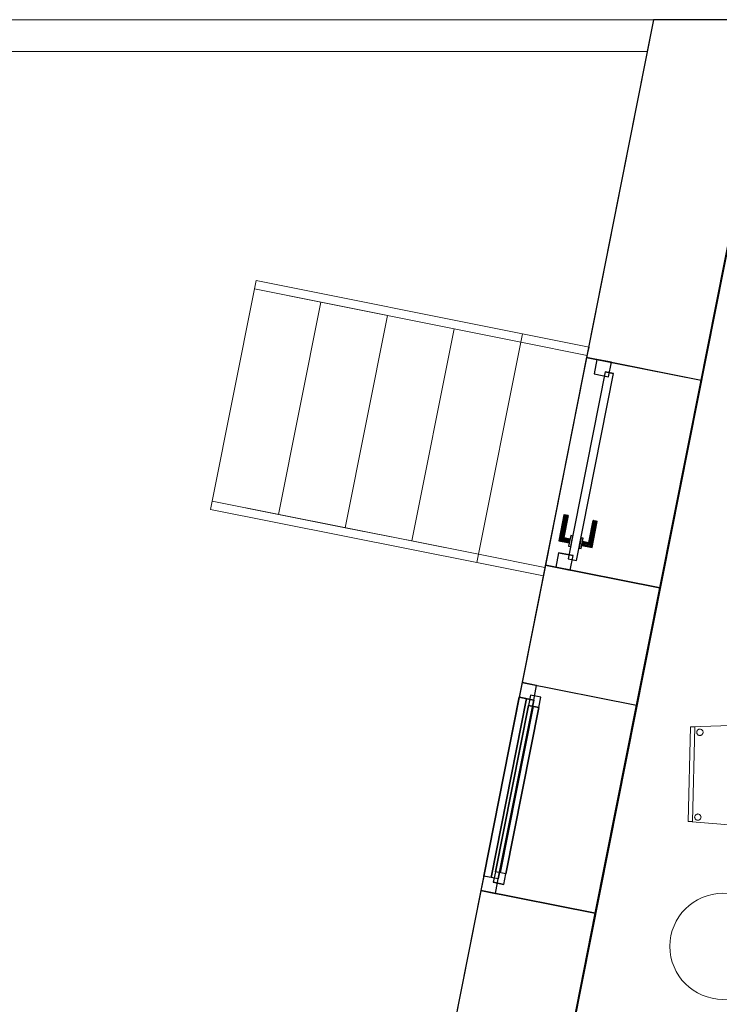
# Model space of a CAD drawing. Header units: metres. Extents: x 391.1 to 427.5, y 12.7 to 28.4.
# Tile 9 of 139: x 397.7 to 401, y 23.6 to 28.2. Entities that reach past the tile are written whole.
import ezdxf

# ---------------------------------------------------------------- set-up
doc = ezdxf.new("R2010")
doc.units = ezdxf.units.M
doc.layers.add('01_CARPINTERIA', color=5, linetype='Continuous', lineweight=25, true_color=0x0000ff)
doc.layers.add('01_SUELOS', color=7, linetype='Continuous', lineweight=25, true_color=0x007f00)
for name, color, linetype, lineweight in [('02_MOBILIARIO', 7, 'Continuous', 18), ('A-COLS-____-MCUT', 7, 'Continuous', 18), ('A-COLS-____-OTLN', 7, 'Continuous', 18), ('A-DETL-____-MBND', 7, 'Continuous', 18), ('A-GENM-____-OTLN', 7, 'Continuous', 18), ('A-WALL-____-MCUT', 7, 'Continuous', 25), ('A-WALL-____-OTLN', 7, 'Continuous', 25), ('S-STRS-____-OTLN', 7, 'Continuous', 18)]:
    doc.layers.add(name, color=color, linetype=linetype, lineweight=lineweight)

# ---------------------------------------------------------------- blocks, each defined once
blk = doc.blocks.new('Family - LONDR55-XX_ZZ-ARQ-CAA-M3D-Londres55-154800-04_ELEC_P1')
at = {"layer": '01_CARPINTERIA', "color": 161, "true_color": 0xaaaaff}
for p, q in [((0.749, 0.1587), (0.749, 0.16)), ((0.749, 0.16), (0.749, 0.1587)), ((0.874, 0.16), (0.749, 0.16)), ((0.749, 0.155), (0.749, 0.1587)), ((0.749, 0.1587), (0.749, 0.155)), ((0.8727, 0.1587), (0.749, 0.1587)), ((0.8727, 0.1587), (0.749, 0.1587)), ((0.749, 0.15), (0.749, 0.155)), ((0.749, 0.155), (0.749, 0.15)), ((0.869, 0.155), (0.749, 0.155)), ((0.869, 0.155), (0.749, 0.155)), ((0.749, 0.145), (0.749, 0.15)), ((0.749, 0.15), (0.749, 0.145)), ((0.749, 0.15), (0.864, 0.15)), ((0.864, 0.15), (0.749, 0.15)), ((0.749, 0.145), (0.749, 0.1413)), ((0.749, 0.1413), (0.749, 0.145)), ((0.859, 0.145), (0.749, 0.145)), ((0.859, 0.145), (0.749, 0.145)), ((0.749, 0.1413), (0.749, 0.14)), ((0.749, 0.14), (0.749, 0.1413)), ((0.8554, 0.1413), (0.749, 0.1413)), ((0.8554, 0.1413), (0.749, 0.1413)), ((0.854, 0.14), (0.749, 0.14)), ((0.854, 0.14), (0.8554, 0.1413)), ((0.8554, 0.1413), (0.854, 0.14)), ((0.854, 0.11), (0.854, 0.14)), ((0.8554, 0.1413), (0.859, 0.145)), ((0.859, 0.145), (0.8554, 0.1413)), ((0.8554, 0.11), (0.8554, 0.1413)), ((0.8554, 0.11), (0.8554, 0.1413)), ((0.859, 0.145), (0.864, 0.15)), ((0.864, 0.15), (0.859, 0.145)), ((0.859, 0.11), (0.859, 0.145)), ((0.859, 0.11), (0.859, 0.145)), ((0.869, 0.155), (0.864, 0.15)), ((0.864, 0.15), (0.869, 0.155)), ((0.864, 0.15), (0.864, 0.11)), ((0.864, 0.11), (0.864, 0.15)), ((0.8727, 0.1587), (0.869, 0.155)), ((0.869, 0.155), (0.8727, 0.1587)), ((0.869, 0.11), (0.869, 0.155)), ((0.869, 0.11), (0.869, 0.155)), ((0.874, 0.16), (0.8727, 0.1587)), ((0.8727, 0.1587), (0.874, 0.16)), ((0.8727, 0.11), (0.8727, 0.1587)), ((0.8727, 0.11), (0.8727, 0.1587)), ((0.874, 0.11), (0.874, 0.16)), ((0.949, 0.1), (0.05, 0.1)), ((0.05, 0.1), (0.05, 0.06)), ((0.949, 0.1), (0.05, 0.1)), ((0.05, 0.06), (0.05, 0.1)), ((0.889, 0.11), (0.839, 0.11)), ((0.839, 0.11), (0.839, 0.1)), ((0.839, 0.1), (0.839, 0.11)), ((0.889, 0.11), (0.839, 0.11)), ((0.839, 0.1), (0.889, 0.1)), ((0.839, 0.1), (0.889, 0.1)), ((0.8554, 0.11), (0.854, 0.11)), ((0.854, 0.11), (0.8554, 0.11)), ((0.859, 0.11), (0.8554, 0.11)), ((0.8554, 0.11), (0.859, 0.11)), ((0.864, 0.11), (0.859, 0.11)), ((0.859, 0.11), (0.864, 0.11)), ((0.869, 0.11), (0.864, 0.11)), ((0.864, 0.11), (0.869, 0.11)), ((0.869, 0.11), (0.8727, 0.11)), ((0.8727, 0.11), (0.869, 0.11)), ((0.8727, 0.11), (0.874, 0.11)), ((0.874, 0.11), (0.8727, 0.11)), ((0.889, 0.1), (0.889, 0.11)), ((0.889, 0.1), (0.889, 0.11)), ((0.949, 0.06), (0.949, 0.1)), ((0.949, 0.06), (0.949, 0.1)), ((0.07, 0.08), (0, 0.08)), ((0, 0.08), (0, 0.01)), ((0.07, 0.08), (0, 0.08)), ((0, 0.01), (0, 0.08)), ((0.05, 0.06), (0.949, 0.06)), ((0.05, 0.06), (0.949, 0.06)), ((0.07, 0.01), (0.07, 0.08)), ((0.07, 0.01), (0.07, 0.08)), ((0.889, 0.06), (0.839, 0.06)), ((0.839, 0.06), (0.839, 0.05)), ((0.889, 0.06), (0.839, 0.06)), ((0.839, 0.05), (0.839, 0.06)), ((0.839, 0.05), (0.889, 0.05)), ((0.839, 0.05), (0.889, 0.05)), ((0.8554, 0.05), (0.854, 0.05)), ((0.854, 0.05), (0.8554, 0.05)), ((0.854, 0.02), (0.854, 0.05)), ((0.859, 0.05), (0.8554, 0.05)), ((0.8554, 0.05), (0.859, 0.05)), ((0.8554, 0.0187), (0.8554, 0.05)), ((0.8554, 0.0187), (0.8554, 0.05)), ((0.859, 0.05), (0.864, 0.05)), ((0.864, 0.05), (0.859, 0.05)), ((0.859, 0.015), (0.859, 0.05)), ((0.859, 0.015), (0.859, 0.05)), ((0.864, 0.05), (0.869, 0.05)), ((0.869, 0.05), (0.864, 0.05)), ((0.864, 0.05), (0.864, 0.01)), ((0.864, 0.01), (0.864, 0.05)), ((0.869, 0.05), (0.8727, 0.05)), ((0.8727, 0.05), (0.869, 0.05)), ((0.869, 0.005), (0.869, 0.05)), ((0.869, 0.005), (0.869, 0.05)), ((0.8727, 0.05), (0.874, 0.05)), ((0.874, 0.05), (0.8727, 0.05)), ((0.8727, 0.0013), (0.8727, 0.05)), ((0.8727, 0.0013), (0.8727, 0.05)), ((0.874, 0), (0.874, 0.05)), ((0.889, 0.05), (0.889, 0.06)), ((0.889, 0.05), (0.889, 0.06)), ((0.999, 0.08), (0.929, 0.08)), ((0.929, 0.08), (0.929, 0.01)), ((0.999, 0.08), (0.929, 0.08)), ((0.929, 0.01), (0.929, 0.08)), ((0.999, 0.01), (0.999, 0.08)), ((0.999, 0.01), (0.999, 0.08)), ((0, 0.01), (0.07, 0.01)), ((0, 0.01), (0.07, 0.01)), ((0.749, 0.0187), (0.749, 0.02)), ((0.749, 0.02), (0.749, 0.0187)), ((0.749, 0.02), (0.854, 0.02)), ((0.749, 0.015), (0.749, 0.0187)), ((0.749, 0.0187), (0.749, 0.015)), ((0.749, 0.0187), (0.8554, 0.0187)), ((0.749, 0.0187), (0.8554, 0.0187)), ((0.749, 0.01), (0.749, 0.015)), ((0.749, 0.015), (0.749, 0.01)), ((0.749, 0.015), (0.859, 0.015)), ((0.749, 0.015), (0.859, 0.015)), ((0.749, 0.005), (0.749, 0.01)), ((0.749, 0.01), (0.749, 0.005)), ((0.864, 0.01), (0.749, 0.01)), ((0.749, 0.01), (0.864, 0.01)), ((0.749, 0.005), (0.749, 0.0013)), ((0.749, 0.0013), (0.749, 0.005)), ((0.749, 0.005), (0.869, 0.005)), ((0.749, 0.005), (0.869, 0.005)), ((0.749, 0.0013), (0.749, 0)), ((0.749, 0), (0.749, 0.0013)), ((0.749, 0.0013), (0.8727, 0.0013)), ((0.749, 0.0013), (0.8727, 0.0013)), ((0.749, 0), (0.874, 0)), ((0.8554, 0.0187), (0.854, 0.02)), ((0.854, 0.02), (0.8554, 0.0187)), ((0.859, 0.015), (0.8554, 0.0187)), ((0.8554, 0.0187), (0.859, 0.015)), ((0.864, 0.01), (0.859, 0.015)), ((0.859, 0.015), (0.864, 0.01)), ((0.864, 0.01), (0.869, 0.005)), ((0.869, 0.005), (0.864, 0.01)), ((0.869, 0.005), (0.8727, 0.0013)), ((0.8727, 0.0013), (0.869, 0.005)), ((0.8727, 0.0013), (0.874, 0)), ((0.874, 0), (0.8727, 0.0013)), ((0.929, 0.01), (0.999, 0.01)), ((0.929, 0.01), (0.999, 0.01))]:
    blk.add_line(p, q, dxfattribs=at)
blk = doc.blocks.new('Family - Porta exterior P1-154801-04_ELEC_P1')
blk.add_blockref('Family - LONDR55-XX_ZZ-ARQ-CAA-M3D-Londres55-154800-04_ELEC_P1', (0, 0))
blk = doc.blocks.new('Forma directa - LONDR55-XX_ZZ-ARQ-CAA-M3D-Londres55-154575-04_ELEC_P1')
at = {"layer": '01_CARPINTERIA', "color": 161, "true_color": 0xaaaaff}
for p, q in [((0.1, 0.1), (0.05, 0.1)), ((0.05, 0.1), (0.05, 0.05)), ((0.1, 0.1), (0.05, 0.1)), ((0.05, 0.1), (0.05, 0.05)), ((0.1, 0.05), (0.1, 0.1)), ((0.1, 0.1), (0.1, 0.05)), ((0.1, 0.1), (0.9, 0.1)), ((0.9, 0.1), (0.1, 0.1)), ((0.1, 0.1), (0.1, 0.05)), ((0.1, 0.05), (0.1, 0.1)), ((0.9, 0.1), (0.9, 0.05)), ((0.9, 0.1), (0.9, 0.05)), ((0.95, 0.1), (0.9, 0.1)), ((0.9, 0.1), (0.9, 0.05)), ((0.95, 0.1), (0.9, 0.1)), ((0.9, 0.1), (0.9, 0.05)), ((0.95, 0.05), (0.95, 0.1)), ((0.95, 0.1), (0.95, 0.05)), ((0.07, 0.07), (0, 0.07)), ((0, 0.07), (0, 0)), ((0.07, 0.07), (0, 0.07)), ((0, 0.07), (0, 0)), ((0.05, 0.05), (0.1, 0.05)), ((0.05, 0.05), (0.1, 0.05)), ((0.07, 0), (0.07, 0.07)), ((0.07, 0.07), (0.07, 0)), ((0.07, 0.07), (0.93, 0.07)), ((0.93, 0.07), (0.07, 0.07)), ((0.07, 0.07), (0.07, 0)), ((0.07, 0), (0.07, 0.07)), ((0.9, 0.075), (0.1, 0.075)), ((0.9, 0.075), (0.1, 0.075)), ((0.1, 0.05), (0.9, 0.05)), ((0.9, 0.05), (0.1, 0.05)), ((0.9, 0.05), (0.95, 0.05)), ((0.9, 0.05), (0.95, 0.05)), ((1, 0.07), (0.93, 0.07)), ((0.93, 0.07), (0.93, 0)), ((1, 0.07), (0.93, 0.07)), ((0.93, 0.07), (0.93, 0)), ((0.93, 0.07), (0.93, 0)), ((0.93, 0.07), (0.93, 0)), ((1, 0), (1, 0.07)), ((1, 0.07), (1, 0)), ((0, 0), (0.07, 0)), ((0, 0), (0.07, 0)), ((0.93, 0.035), (0.07, 0.035)), ((0.07, 0.035), (0.93, 0.035)), ((0.07, 0), (0.93, 0)), ((0.93, 0), (0.07, 0)), ((0.93, 0), (1, 0)), ((0.93, 0), (1, 0))]:
    blk.add_line(p, q, dxfattribs=at)
blk = doc.blocks.new('Forma directa - Finestra P1-154836-04_ELEC_P1')
at = {"xscale": 1.00000002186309, "yscale": 1.00000002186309, "zscale": 1.00000002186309}
blk.add_blockref('Forma directa - LONDR55-XX_ZZ-ARQ-CAA-M3D-Londres55-154575-04_ELEC_P1', (0, 0), dxfattribs=at)
blk = doc.blocks.new('Family - Façana nord-oest P1-154990-04_ELEC_P1')
at = {"layer": 'A-WALL-____-MCUT', "color": 253, "true_color": 0xaaaaaa}
for p, q in [((1.6228, 0.55), (-0.109, 0.55)), ((-0.109, 0.55), (0, 0)), ((1.6228, 0), (1.6228, 0.55)), ((2.6219, 0.55), (2.6219, 0)), ((3.1859, 0.55), (2.6219, 0.55)), ((3.1859, 0), (3.1859, 0.55)), ((4.1859, 0.55), (4.1859, 0)), ((5.7859, 0.55), (4.1859, 0.55)), ((0, 0), (1.6228, 0)), ((2.6219, 0), (3.1859, 0)), ((4.1859, 0), (5.7859, 0))]:
    blk.add_line(p, q, dxfattribs=at)
at = {"layer": 'A-WALL-____-OTLN', "color": 253, "true_color": 0xaaaaaa}
for p, q in [((8.8668, 0.55), (-0.109, 0.55)), ((-0.109, 0.55), (0, 0)), ((1.6228, 0), (1.6228, 0.55)), ((2.6219, 0.55), (1.6228, 0.55)), ((2.6219, 0), (2.6219, 0.55)), ((3.1859, 0), (3.1859, 0.55)), ((4.1859, 0.55), (3.1859, 0.55)), ((4.1859, 0), (4.1859, 0.55)), ((0, 0), (8.8668, 0)), ((1.6228, 0), (2.6219, 0)), ((3.1859, 0), (4.1859, 0))]:
    blk.add_line(p, q, dxfattribs=at)
at = {"layer": 'A-WALL-____-OTLN', "color": 253, "lineweight": 18, "true_color": 0xaaaaaa}
blk.add_line((0, 0), (8.8668, 0), dxfattribs=at)
blk = doc.blocks.new('Family - Vano de puerta P1-154992-04_ELEC_P1')
at = {"layer": 'A-GENM-____-OTLN', "color": 253, "true_color": 0xaaaaaa}
for p, q in [((400.4143, 26.6364), (400.2202, 25.6564)), ((400.2202, 25.6564), (400.4143, 26.6364)), ((400.9539, 26.5295), (400.4143, 26.6364)), ((400.9539, 26.5295), (400.4143, 26.6364)), ((400.7597, 25.5495), (400.9539, 26.5295)), ((400.9539, 26.5295), (400.7597, 25.5495)), ((400.2202, 25.6564), (400.7597, 25.5495)), ((400.7597, 25.5495), (400.2202, 25.6564))]:
    blk.add_line(p, q, dxfattribs=at)
blk = doc.blocks.new('Family - Vano de Finestra P1-154994-04_ELEC_P1')
at = {"layer": 'A-GENM-____-OTLN', "color": 253, "true_color": 0xaaaaaa}
for p, q in [((400.1106, 25.1031), (399.9162, 24.1222)), ((399.9162, 24.1222), (400.1106, 25.1031)), ((400.6501, 24.9962), (400.1106, 25.1031)), ((400.6501, 24.9962), (400.1106, 25.1031)), ((400.4557, 24.0153), (400.6501, 24.9962)), ((400.6501, 24.9962), (400.4557, 24.0153)), ((399.9162, 24.1222), (400.4557, 24.0153)), ((400.4557, 24.0153), (399.9162, 24.1222))]:
    blk.add_line(p, q, dxfattribs=at)
blk = doc.blocks.new('Family - LONDR55-XX_ZZ-ARQ-CAA-M3D-Londres55-155045-04_ELEC_P1')
at = {"layer": '01_SUELOS', "color": 9, "true_color": 0xaad4aa}
for p, q in [((2.9654, 14.9576), (0, 0)), ((0, 0), (2.9654, 14.9576))]:
    blk.add_line(p, q, dxfattribs=at)
blk = doc.blocks.new('Family - Escala P1-155076-04_ELEC_P1')
at = {"layer": 'S-STRS-____-OTLN', "color": 253, "true_color": 0xaaaaaa}
for p, q in [((0.2073, 1.3525), (0.0078, 0.3522)), ((0.0078, 0.3522), (0.2073, 1.3525)), ((0.2152, 1.3917), (0.2073, 1.3525)), ((0.2073, 1.3525), (0.2152, 1.3917)), ((0.5212, 1.2899), (0.2073, 1.3525)), ((0.2073, 1.3525), (0.5212, 1.2899)), ((0.2073, 1.3525), (1.4626, 1.1021)), ((0.2073, 1.3525), (1.4626, 1.1021)), ((1.4704, 1.1413), (0.2152, 1.3917)), ((0.2152, 1.3917), (1.4704, 1.1413)), ((0.5212, 1.2899), (0.3216, 0.2896)), ((0.3216, 0.2896), (0.5212, 1.2899)), ((0.3216, 0.2896), (0.5212, 1.2899)), ((0.5212, 1.2899), (0.3216, 0.2896)), ((0.835, 1.2273), (0.5212, 1.2899)), ((0.5212, 1.2899), (0.835, 1.2273)), ((0.6355, 0.227), (0.835, 1.2273)), ((0.835, 1.2273), (0.6355, 0.227)), ((0.835, 1.2273), (0.6355, 0.227)), ((0.6355, 0.227), (0.835, 1.2273)), ((1.1488, 1.1647), (0.835, 1.2273)), ((0.835, 1.2273), (1.1488, 1.1647)), ((1.1488, 1.1647), (0.9493, 0.1644)), ((0.9493, 0.1644), (1.1488, 1.1647)), ((0.9493, 0.1644), (1.1488, 1.1647)), ((1.1488, 1.1647), (0.9493, 0.1644)), ((1.4626, 1.1021), (1.1488, 1.1647)), ((1.1488, 1.1647), (1.4626, 1.1021)), ((1.4626, 1.1021), (1.4704, 1.1413)), ((1.4704, 1.1413), (1.4626, 1.1021)), ((1.7843, 1.0788), (1.4704, 1.1413)), ((1.4704, 1.1413), (1.7843, 1.0788)), ((1.2631, 0.1018), (1.4626, 1.1021)), ((1.4626, 1.1021), (1.2631, 0.1018)), ((1.4626, 1.1021), (1.2631, 0.1018)), ((1.2631, 0.1018), (1.4626, 1.1021)), ((1.7764, 1.0395), (1.4626, 1.1021)), ((1.4626, 1.1021), (1.7764, 1.0395)), ((1.7764, 1.0395), (1.4626, 1.1021)), ((1.4626, 1.1021), (1.7764, 1.0395)), ((1.7764, 1.0395), (1.7843, 1.0788)), ((1.7843, 1.0788), (1.7764, 1.0395)), ((1.5769, 0.0392), (1.7764, 1.0395)), ((1.7764, 1.0395), (1.5769, 0.0392)), ((0.0078, 0.3522), (0, 0.313)), ((0, 0.313), (0.0078, 0.3522)), ((0.0078, 0.3522), (0.3216, 0.2896)), ((0.3216, 0.2896), (0.0078, 0.3522)), ((1.2631, 0.1018), (0.0078, 0.3522)), ((0.0078, 0.3522), (1.2631, 0.1018)), ((0, 0.313), (1.2553, 0.0626)), ((0, 0.313), (1.2553, 0.0626)), ((0.3216, 0.2896), (0.6355, 0.227)), ((0.6355, 0.227), (0.3216, 0.2896)), ((0.6355, 0.227), (0.9493, 0.1644)), ((0.9493, 0.1644), (0.6355, 0.227)), ((0.9493, 0.1644), (1.2631, 0.1018)), ((1.2631, 0.1018), (0.9493, 0.1644)), ((1.2553, 0.0626), (1.2631, 0.1018)), ((1.2631, 0.1018), (1.2553, 0.0626)), ((1.2631, 0.1018), (1.5769, 0.0392)), ((1.5769, 0.0392), (1.2631, 0.1018)), ((1.5769, 0.0392), (1.2631, 0.1018)), ((1.2631, 0.1018), (1.5769, 0.0392)), ((1.5691, 0), (1.2553, 0.0626)), ((1.2553, 0.0626), (1.5691, 0)), ((1.5691, 0), (1.5769, 0.0392)), ((1.5769, 0.0392), (1.5691, 0))]:
    blk.add_line(p, q, dxfattribs=at)
blk = doc.blocks.new('Family - Cadira confient_P1-155107-04_ELEC_P1')
at = {"layer": 'A-DETL-____-MBND', "color": 253, "true_color": 0xaaaaaa}
for p, q in [((0, 0.043), (0.0109, 0.4894)), ((0.0109, 0.4894), (0, 0.043)), ((0, 0.043), (0.0109, 0.4894)), ((0.0109, 0.4894), (0, 0.043)), ((0.0109, 0.4894), (0.5441, 0.5064)), ((0.5441, 0.5064), (0.0109, 0.4894)), ((0.0109, 0.4894), (0.0309, 0.4889)), ((0.0309, 0.4889), (0.0109, 0.4894)), ((0.0309, 0.4889), (0.02, 0.0425)), ((0.02, 0.0425), (0.0309, 0.4889)), ((0.0405, 0.4639), (0.0407, 0.4665)), ((0.0407, 0.4665), (0.0405, 0.4639)), ((0.0407, 0.4665), (0.0415, 0.469)), ((0.0415, 0.469), (0.0407, 0.4665)), ((0.0415, 0.469), (0.0426, 0.4714)), ((0.0426, 0.4714), (0.0415, 0.469)), ((0.0426, 0.4714), (0.0441, 0.4735)), ((0.0441, 0.4735), (0.0426, 0.4714)), ((0.0441, 0.4735), (0.046, 0.4753)), ((0.046, 0.4753), (0.0441, 0.4735)), ((0.046, 0.4753), (0.0482, 0.4767)), ((0.0482, 0.4767), (0.046, 0.4753)), ((0.0482, 0.4767), (0.0506, 0.4778)), ((0.0506, 0.4778), (0.0482, 0.4767)), ((0.0506, 0.4778), (0.0531, 0.4784)), ((0.0531, 0.4784), (0.0506, 0.4778)), ((0.0531, 0.4784), (0.0557, 0.4786)), ((0.0557, 0.4786), (0.0531, 0.4784)), ((0.0557, 0.4786), (0.0583, 0.4783)), ((0.0583, 0.4783), (0.0557, 0.4786)), ((0.0583, 0.4783), (0.0608, 0.4776)), ((0.0608, 0.4776), (0.0583, 0.4783)), ((0.0608, 0.4776), (0.0631, 0.4764)), ((0.0631, 0.4764), (0.0608, 0.4776)), ((0.0631, 0.4764), (0.0652, 0.4749)), ((0.0652, 0.4749), (0.0631, 0.4764)), ((0.0652, 0.4749), (0.067, 0.473)), ((0.067, 0.473), (0.0652, 0.4749)), ((0.067, 0.473), (0.0685, 0.4708)), ((0.0685, 0.4708), (0.067, 0.473)), ((0.0685, 0.4708), (0.0695, 0.4685)), ((0.0695, 0.4685), (0.0685, 0.4708)), ((0.0695, 0.4685), (0.0702, 0.4659)), ((0.0702, 0.4659), (0.0695, 0.4685)), ((0.0702, 0.4659), (0.0703, 0.4633)), ((0.0703, 0.4633), (0.0702, 0.4659)), ((0.5035, 0.485), (0.5038, 0.4876)), ((0.5038, 0.4876), (0.5035, 0.485)), ((0.5037, 0.4824), (0.5035, 0.485)), ((0.5035, 0.485), (0.5037, 0.4824)), ((0.5043, 0.4799), (0.5037, 0.4824)), ((0.5037, 0.4824), (0.5043, 0.4799)), ((0.5038, 0.4876), (0.5045, 0.4901)), ((0.5045, 0.4901), (0.5038, 0.4876)), ((0.5054, 0.4775), (0.5043, 0.4799)), ((0.5043, 0.4799), (0.5054, 0.4775)), ((0.5045, 0.4901), (0.5057, 0.4924)), ((0.5057, 0.4924), (0.5045, 0.4901)), ((0.5068, 0.4753), (0.5054, 0.4775)), ((0.5054, 0.4775), (0.5068, 0.4753)), ((0.5057, 0.4924), (0.5072, 0.4945)), ((0.5072, 0.4945), (0.5057, 0.4924)), ((0.5086, 0.4734), (0.5068, 0.4753)), ((0.5068, 0.4753), (0.5086, 0.4734)), ((0.5072, 0.4945), (0.5091, 0.4963)), ((0.5091, 0.4963), (0.5072, 0.4945)), ((0.5107, 0.4719), (0.5086, 0.4734)), ((0.5086, 0.4734), (0.5107, 0.4719)), ((0.5091, 0.4963), (0.5112, 0.4978)), ((0.5112, 0.4978), (0.5091, 0.4963)), ((0.5131, 0.4708), (0.5107, 0.4719)), ((0.5107, 0.4719), (0.5131, 0.4708)), ((0.5112, 0.4978), (0.5136, 0.4988)), ((0.5136, 0.4988), (0.5112, 0.4978)), ((0.5156, 0.47), (0.5131, 0.4708)), ((0.5131, 0.4708), (0.5156, 0.47)), ((0.5136, 0.4988), (0.5162, 0.4995)), ((0.5162, 0.4995), (0.5136, 0.4988)), ((0.5182, 0.4698), (0.5156, 0.47)), ((0.5156, 0.47), (0.5182, 0.4698)), ((0.5162, 0.4995), (0.5187, 0.4996)), ((0.5187, 0.4996), (0.5162, 0.4995)), ((0.5207, 0.4699), (0.5182, 0.4698)), ((0.5182, 0.4698), (0.5207, 0.4699)), ((0.5187, 0.4996), (0.5213, 0.4994)), ((0.5213, 0.4994), (0.5187, 0.4996)), ((0.5233, 0.4706), (0.5207, 0.4699)), ((0.5207, 0.4699), (0.5233, 0.4706)), ((0.5213, 0.4994), (0.5238, 0.4986)), ((0.5238, 0.4986), (0.5213, 0.4994)), ((0.5257, 0.4716), (0.5233, 0.4706)), ((0.5233, 0.4706), (0.5257, 0.4716)), ((0.5238, 0.4986), (0.5262, 0.4975)), ((0.5262, 0.4975), (0.5238, 0.4986)), ((0.5278, 0.4731), (0.5257, 0.4716)), ((0.5257, 0.4716), (0.5278, 0.4731)), ((0.5262, 0.4975), (0.5283, 0.4959)), ((0.5283, 0.4959), (0.5262, 0.4975)), ((0.5297, 0.4749), (0.5278, 0.4731)), ((0.5278, 0.4731), (0.5297, 0.4749)), ((0.5283, 0.4959), (0.5301, 0.4941)), ((0.5301, 0.4941), (0.5283, 0.4959)), ((0.5312, 0.477), (0.5297, 0.4749)), ((0.5297, 0.4749), (0.5312, 0.477)), ((0.5301, 0.4941), (0.5315, 0.4919)), ((0.5315, 0.4919), (0.5301, 0.4941)), ((0.5324, 0.4793), (0.5312, 0.477)), ((0.5312, 0.477), (0.5324, 0.4793)), ((0.5315, 0.4919), (0.5326, 0.4895)), ((0.5326, 0.4895), (0.5315, 0.4919)), ((0.5441, 0.5064), (0.5317, 0)), ((0.5317, 0), (0.5441, 0.5064)), ((0.5331, 0.4818), (0.5324, 0.4793)), ((0.5324, 0.4793), (0.5331, 0.4818)), ((0.5326, 0.4895), (0.5332, 0.487)), ((0.5332, 0.487), (0.5326, 0.4895)), ((0.5334, 0.4844), (0.5331, 0.4818)), ((0.5331, 0.4818), (0.5334, 0.4844)), ((0.5332, 0.487), (0.5334, 0.4844)), ((0.5334, 0.4844), (0.5332, 0.487)), ((0.0406, 0.4613), (0.0405, 0.4639)), ((0.0405, 0.4639), (0.0406, 0.4613)), ((0.0413, 0.4588), (0.0406, 0.4613)), ((0.0406, 0.4613), (0.0413, 0.4588)), ((0.0423, 0.4564), (0.0413, 0.4588)), ((0.0413, 0.4588), (0.0423, 0.4564)), ((0.0438, 0.4543), (0.0423, 0.4564)), ((0.0423, 0.4564), (0.0438, 0.4543)), ((0.0456, 0.4524), (0.0438, 0.4543)), ((0.0438, 0.4543), (0.0456, 0.4524)), ((0.0477, 0.4508), (0.0456, 0.4524)), ((0.0456, 0.4524), (0.0477, 0.4508)), ((0.05, 0.4497), (0.0477, 0.4508)), ((0.0477, 0.4508), (0.05, 0.4497)), ((0.0525, 0.449), (0.05, 0.4497)), ((0.05, 0.4497), (0.0525, 0.449)), ((0.0551, 0.4487), (0.0525, 0.449)), ((0.0525, 0.449), (0.0551, 0.4487)), ((0.0577, 0.4489), (0.0551, 0.4487)), ((0.0551, 0.4487), (0.0577, 0.4489)), ((0.0602, 0.4495), (0.0577, 0.4489)), ((0.0577, 0.4489), (0.0602, 0.4495)), ((0.0626, 0.4505), (0.0602, 0.4495)), ((0.0602, 0.4495), (0.0626, 0.4505)), ((0.0648, 0.452), (0.0626, 0.4505)), ((0.0626, 0.4505), (0.0648, 0.452)), ((0.0666, 0.4538), (0.0648, 0.452)), ((0.0648, 0.452), (0.0666, 0.4538)), ((0.0682, 0.4559), (0.0666, 0.4538)), ((0.0666, 0.4538), (0.0682, 0.4559)), ((0.0693, 0.4582), (0.0682, 0.4559)), ((0.0682, 0.4559), (0.0693, 0.4582)), ((0.07, 0.4607), (0.0693, 0.4582)), ((0.0693, 0.4582), (0.07, 0.4607)), ((0.0703, 0.4633), (0.07, 0.4607)), ((0.07, 0.4607), (0.0703, 0.4633)), ((0.0307, 0.0641), (0.031, 0.0666)), ((0.031, 0.0666), (0.0307, 0.0641)), ((0.0309, 0.0615), (0.0307, 0.0641)), ((0.0307, 0.0641), (0.0309, 0.0615)), ((0.0315, 0.0589), (0.0309, 0.0615)), ((0.0309, 0.0615), (0.0315, 0.0589)), ((0.031, 0.0666), (0.0317, 0.0691)), ((0.0317, 0.0691), (0.031, 0.0666)), ((0.0325, 0.0565), (0.0315, 0.0589)), ((0.0315, 0.0589), (0.0325, 0.0565)), ((0.0317, 0.0691), (0.0328, 0.0715)), ((0.0328, 0.0715), (0.0317, 0.0691)), ((0.034, 0.0544), (0.0325, 0.0565)), ((0.0325, 0.0565), (0.034, 0.0544)), ((0.0328, 0.0715), (0.0344, 0.0736)), ((0.0344, 0.0736), (0.0328, 0.0715)), ((0.0358, 0.0525), (0.034, 0.0544)), ((0.034, 0.0544), (0.0358, 0.0525)), ((0.0344, 0.0736), (0.0363, 0.0754)), ((0.0363, 0.0754), (0.0344, 0.0736)), ((0.0379, 0.051), (0.0358, 0.0525)), ((0.0358, 0.0525), (0.0379, 0.051)), ((0.0363, 0.0754), (0.0384, 0.0768)), ((0.0384, 0.0768), (0.0363, 0.0754)), ((0.0402, 0.0498), (0.0379, 0.051)), ((0.0379, 0.051), (0.0402, 0.0498)), ((0.0384, 0.0768), (0.0408, 0.0779)), ((0.0408, 0.0779), (0.0384, 0.0768)), ((0.0427, 0.0491), (0.0402, 0.0498)), ((0.0402, 0.0498), (0.0427, 0.0491)), ((0.0408, 0.0779), (0.0433, 0.0785)), ((0.0433, 0.0785), (0.0408, 0.0779)), ((0.0453, 0.0488), (0.0427, 0.0491)), ((0.0427, 0.0491), (0.0453, 0.0488)), ((0.0433, 0.0785), (0.0459, 0.0787)), ((0.0459, 0.0787), (0.0433, 0.0785)), ((0.0479, 0.049), (0.0453, 0.0488)), ((0.0453, 0.0488), (0.0479, 0.049)), ((0.0459, 0.0787), (0.0485, 0.0784)), ((0.0485, 0.0784), (0.0459, 0.0787)), ((0.0505, 0.0496), (0.0479, 0.049)), ((0.0479, 0.049), (0.0505, 0.0496)), ((0.0485, 0.0784), (0.051, 0.0777)), ((0.051, 0.0777), (0.0485, 0.0784)), ((0.0528, 0.0507), (0.0505, 0.0496)), ((0.0505, 0.0496), (0.0528, 0.0507)), ((0.051, 0.0777), (0.0534, 0.0765)), ((0.0534, 0.0765), (0.051, 0.0777)), ((0.055, 0.0521), (0.0528, 0.0507)), ((0.0528, 0.0507), (0.055, 0.0521)), ((0.0534, 0.0765), (0.0555, 0.075)), ((0.0555, 0.075), (0.0534, 0.0765)), ((0.0569, 0.0539), (0.055, 0.0521)), ((0.055, 0.0521), (0.0569, 0.0539)), ((0.0555, 0.075), (0.0573, 0.0731)), ((0.0573, 0.0731), (0.0555, 0.075)), ((0.0584, 0.056), (0.0569, 0.0539)), ((0.0569, 0.0539), (0.0584, 0.056)), ((0.0573, 0.0731), (0.0587, 0.071)), ((0.0587, 0.071), (0.0573, 0.0731)), ((0.0596, 0.0584), (0.0584, 0.056)), ((0.0584, 0.056), (0.0596, 0.0584)), ((0.0587, 0.071), (0.0598, 0.0686)), ((0.0598, 0.0686), (0.0587, 0.071)), ((0.0603, 0.0609), (0.0596, 0.0584)), ((0.0596, 0.0584), (0.0603, 0.0609)), ((0.0598, 0.0686), (0.0604, 0.066)), ((0.0604, 0.066), (0.0598, 0.0686)), ((0.0606, 0.0635), (0.0603, 0.0609)), ((0.0603, 0.0609), (0.0606, 0.0635)), ((0.0604, 0.066), (0.0606, 0.0635)), ((0.0606, 0.0635), (0.0604, 0.066)), ((0.5317, 0), (0, 0.043)), ((0, 0.043), (0.5317, 0)), ((0.02, 0.0425), (0, 0.043)), ((0, 0.043), (0.02, 0.0425)), ((0.4923, 0.0251), (0.4926, 0.0277)), ((0.4926, 0.0277), (0.4923, 0.0251)), ((0.4925, 0.0225), (0.4923, 0.0251)), ((0.4923, 0.0251), (0.4925, 0.0225)), ((0.4931, 0.02), (0.4925, 0.0225)), ((0.4925, 0.0225), (0.4931, 0.02)), ((0.4926, 0.0277), (0.4933, 0.0302)), ((0.4933, 0.0302), (0.4926, 0.0277)), ((0.4941, 0.0176), (0.4931, 0.02)), ((0.4931, 0.02), (0.4941, 0.0176)), ((0.4933, 0.0302), (0.4944, 0.0326)), ((0.4944, 0.0326), (0.4933, 0.0302)), ((0.4956, 0.0155), (0.4941, 0.0176)), ((0.4941, 0.0176), (0.4956, 0.0155)), ((0.4944, 0.0326), (0.496, 0.0347)), ((0.496, 0.0347), (0.4944, 0.0326)), ((0.4974, 0.0136), (0.4956, 0.0155)), ((0.4956, 0.0155), (0.4974, 0.0136)), ((0.496, 0.0347), (0.4978, 0.0365)), ((0.4978, 0.0365), (0.496, 0.0347)), ((0.4995, 0.012), (0.4974, 0.0136)), ((0.4974, 0.0136), (0.4995, 0.012)), ((0.4978, 0.0365), (0.5, 0.0379)), ((0.5, 0.0379), (0.4978, 0.0365)), ((0.5018, 0.0109), (0.4995, 0.012)), ((0.4995, 0.012), (0.5018, 0.0109)), ((0.5, 0.0379), (0.5024, 0.039)), ((0.5024, 0.039), (0.5, 0.0379)), ((0.5043, 0.0102), (0.5018, 0.0109)), ((0.5018, 0.0109), (0.5043, 0.0102)), ((0.5024, 0.039), (0.5049, 0.0396)), ((0.5049, 0.0396), (0.5024, 0.039)), ((0.5069, 0.0099), (0.5043, 0.0102)), ((0.5043, 0.0102), (0.5069, 0.0099)), ((0.5049, 0.0396), (0.5075, 0.0398)), ((0.5075, 0.0398), (0.5049, 0.0396)), ((0.5095, 0.0101), (0.5069, 0.0099)), ((0.5069, 0.0099), (0.5095, 0.0101)), ((0.5075, 0.0398), (0.5101, 0.0395)), ((0.5101, 0.0395), (0.5075, 0.0398)), ((0.512, 0.0107), (0.5095, 0.0101)), ((0.5095, 0.0101), (0.512, 0.0107)), ((0.5101, 0.0395), (0.5126, 0.0388)), ((0.5126, 0.0388), (0.5101, 0.0395)), ((0.5144, 0.0117), (0.512, 0.0107)), ((0.512, 0.0107), (0.5144, 0.0117)), ((0.5126, 0.0388), (0.5149, 0.0376)), ((0.5149, 0.0376), (0.5126, 0.0388)), ((0.5166, 0.0132), (0.5144, 0.0117)), ((0.5144, 0.0117), (0.5166, 0.0132)), ((0.5149, 0.0376), (0.517, 0.0361)), ((0.517, 0.0361), (0.5149, 0.0376)), ((0.5185, 0.015), (0.5166, 0.0132)), ((0.5166, 0.0132), (0.5185, 0.015)), ((0.517, 0.0361), (0.5189, 0.0342)), ((0.5189, 0.0342), (0.517, 0.0361)), ((0.52, 0.0171), (0.5185, 0.015)), ((0.5185, 0.015), (0.52, 0.0171)), ((0.5189, 0.0342), (0.5203, 0.032)), ((0.5203, 0.032), (0.5189, 0.0342)), ((0.5212, 0.0194), (0.52, 0.0171)), ((0.52, 0.0171), (0.5212, 0.0194)), ((0.5203, 0.032), (0.5214, 0.0297)), ((0.5214, 0.0297), (0.5203, 0.032)), ((0.5219, 0.0219), (0.5212, 0.0194)), ((0.5212, 0.0194), (0.5219, 0.0219)), ((0.5214, 0.0297), (0.522, 0.0271)), ((0.522, 0.0271), (0.5214, 0.0297)), ((0.5222, 0.0245), (0.5219, 0.0219)), ((0.5219, 0.0219), (0.5222, 0.0245)), ((0.522, 0.0271), (0.5222, 0.0245)), ((0.5222, 0.0245), (0.522, 0.0271))]:
    blk.add_line(p, q, dxfattribs=at)
blk = doc.blocks.new('Family - Envans P1-155215-04_ELEC_P1')
at = {"layer": 'A-DETL-____-MBND', "color": 253, "true_color": 0xaaaaaa}
for p, q in [((0.0297, 0.15), (0, 0)), ((0, 0), (0.0297, 0.15)), ((6.29, 0.15), (0.0297, 0.15)), ((0.0297, 0.15), (6.29, 0.15)), ((6.29, 0), (6.29, 0.15)), ((6.29, 0.15), (6.29, 0)), ((0, 0), (6.29, 0)), ((6.29, 0), (0, 0)), ((0, 0), (6.29, 0))]:
    blk.add_line(p, q, dxfattribs=at)
blk = doc.blocks.new('Family - Pilar P1-155221-04_ELEC_P1')
at = {"layer": 'A-COLS-____-MCUT', "color": 253, "true_color": 0xaaaaaa}
for start, end in [(360, 180), (180, 360)]:
    blk.add_arc((0.25, 0.25), 0.25, start, end, dxfattribs=at)
at = {"layer": 'A-COLS-____-OTLN', "color": 253, "true_color": 0xaaaaaa}
for start, end in [(360, 180), (180, 360)]:
    blk.add_arc((0.25, 0.25), 0.25, start, end, dxfattribs=at)
blk = doc.blocks.new('LONDR55-XX_ZZ-ARQ-CAA-M3D-Londres55_ifc-1-04_ELEC_P1')
at = {"layer": '01_CARPINTERIA', "color": 253, "lineweight": 18, "true_color": 0xaaaaaa}
for name, p, rotation in [('Family - Porta exterior P1-154801-04_ELEC_P1', (400.4536, 26.6286), 258.7933562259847), ('Forma directa - Finestra P1-154836-04_ELEC_P1', (400.1106, 25.1031), 258.7933562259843)]:
    blk.add_blockref(name, p, dxfattribs=dict(at, rotation=rotation))
at = {"layer": '01_SUELOS', "color": 253, "lineweight": 18, "true_color": 0xaaaaaa}
blk.add_blockref('Family - LONDR55-XX_ZZ-ARQ-CAA-M3D-Londres55-155045-04_ELEC_P1', (398.2972, 13.1206), dxfattribs=at)
at = {"layer": '02_MOBILIARIO', "color": 253, "lineweight": 18, "true_color": 0xaaaaaa}
blk.add_blockref('Family - Cadira confient_P1-155107-04_ELEC_P1', (400.8931, 24.4048), dxfattribs=at)
at = {"layer": 'A-COLS-____-OTLN', "color": 253, "lineweight": 18, "true_color": 0xaaaaaa}
blk.add_blockref('Family - Pilar P1-155221-04_ELEC_P1', (400.807, 23.6095), dxfattribs=at)
at = {"layer": 'A-GENM-____-OTLN', "color": 253, "lineweight": 18, "true_color": 0xaaaaaa}
for name in ['Family - Vano de puerta P1-154992-04_ELEC_P1', 'Family - Vano de Finestra P1-154994-04_ELEC_P1']:
    blk.add_blockref(name, (0, 0), dxfattribs=at)
at = {"layer": 'A-WALL-____-OTLN', "color": 253, "lineweight": 18, "true_color": 0xaaaaaa}
for name, rotation in [('Family - Façana nord-oest P1-154990-04_ELEC_P1', 258.7933562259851), ('Family - Envans P1-155215-04_ELEC_P1', 180)]:
    blk.add_blockref(name, (400.7297, 28.2282), dxfattribs=dict(at, rotation=rotation))
at = {"layer": 'S-STRS-____-OTLN', "color": 253, "lineweight": 18, "true_color": 0xaaaaaa}
blk.add_blockref('Family - Escala P1-155076-04_ELEC_P1', (398.6416, 25.6063), dxfattribs=at)

msp = doc.modelspace()

# ---------------------------------------------------------------- block references
at = {"lineweight": 5}
msp.add_blockref('LONDR55-XX_ZZ-ARQ-CAA-M3D-Londres55_ifc-1-04_ELEC_P1', (0, 0), dxfattribs=at)

doc.saveas('drawing.dxf')
